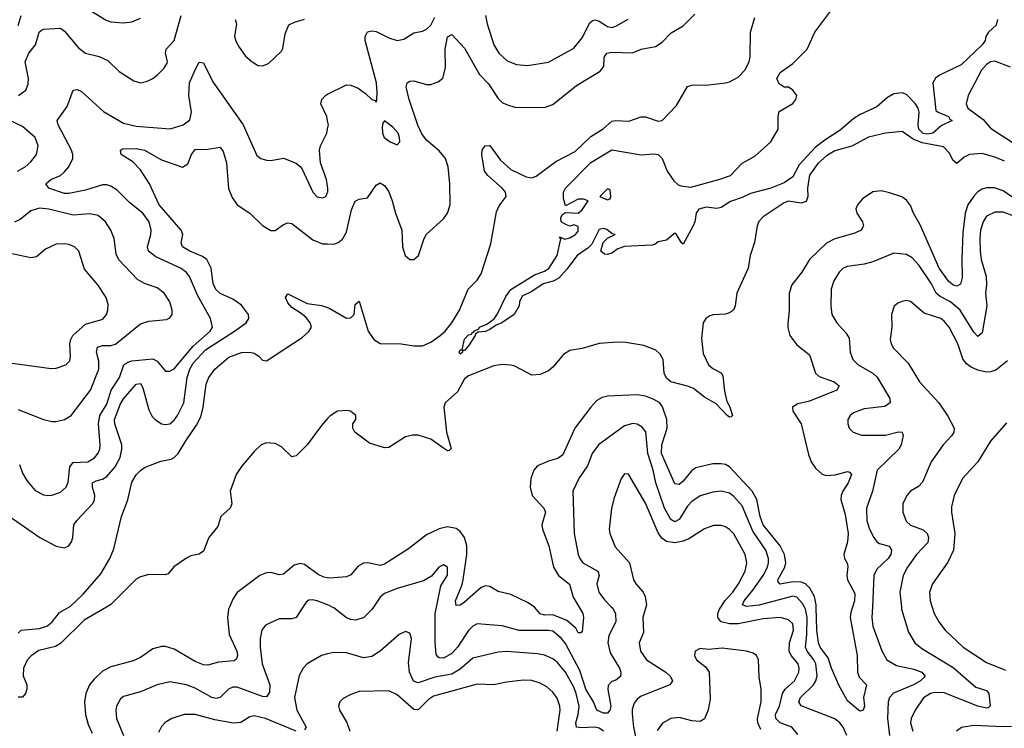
# Model space of a CAD drawing. Header units: inches. Extents: x 1934316 to 2140091, y 524953 to 667329.
# Tile 201 of 256: x 2018537 to 2023215, y 619424 to 622789. Entities that reach past the tile are written whole.
import ezdxf

# ---------------------------------------------------------------- set-up
doc = ezdxf.new("R2010")
doc.units = ezdxf.units.IN
doc.header["$MEASUREMENT"] = 0
for name, color, linetype in [('C0611', 7, 'Continuous'), ('C0612', 7, 'Continuous'), ('C0621', 7, 'Continuous'), ('C0622', 7, 'Continuous')]:
    doc.layers.add(name, color=color, linetype=linetype)

msp = doc.modelspace()

# ---------------------------------------------------------------- linework, layer by layer
at = {"layer": 'C0611', "color": 5}
for points, elevation in [([(2018948.5, 620000), (2018842.6, 619937.4), (2018730, 619826.2), (2018707.1, 619813), (2018626.8, 619793.2), (2018591.7, 619768.3), (2018572.8, 619747.2), (2018554.9, 619710), (2018553.7, 619673.7), (2018570.3, 619630), (2018570.3, 619610), (2018563.8, 619590), (2018550, 619572.3), (2018530, 619571.6)], 180), ([(2018530, 619875.7), (2018543.9, 619890), (2018630, 619897.4), (2018669.3, 619910.7), (2018690.3, 619929.7), (2018725.7, 619974.3), (2018770.8, 620000)], 180), ([(2019533.7, 620000), (2019529.4, 619990), (2019523.9, 619950), (2019532.4, 619870), (2019568, 619790), (2019571.6, 619770), (2019566.5, 619753.5), (2019555.1, 619744.8), (2019482, 619738), (2019430, 619724.6), (2019410, 619724.8), (2019370, 619741.3), (2019270, 619800.2), (2019230, 619812), (2019210, 619812.9), (2019170, 619802.2), (2019110, 619761.1), (2019075.7, 619744.3), (2018970, 619716.8), (2018930, 619694.7), (2018890, 619657.5), (2018868.8, 619630), (2018850.8, 619590), (2018845, 619550), (2018849.6, 619490), (2018862.3, 619442.3), (2018880.5, 619400.5)], 220), ([(2019882.5, 620000), (2019850, 619951.1), (2019830, 619944.2), (2019770, 619943.9), (2019705.4, 619914.6), (2019687.1, 619890), (2019679.7, 619850), (2019678.5, 619810), (2019688.4, 619730), (2019725.8, 619630), (2019724.4, 619595.6), (2019710, 619573.5), (2019690, 619574.8), (2019570, 619619.5), (2019550, 619619.4), (2019529.6, 619610.4), (2019490, 619570.8), (2019470, 619565.9), (2019450, 619570.5), (2019370, 619614.6), (2019330, 619631.2), (2019250, 619644.6), (2019190, 619630.7), (2019110, 619597.7), (2019030, 619575.3), (2019015.8, 619564.2), (2018997.2, 619530), (2018994, 619510), (2018996.9, 619470), (2019029.5, 619390)], 240), ([(2020000, 619777.3), (2019970, 619769.8), (2019902.6, 619730), (2019884.2, 619710), (2019865.3, 619674.7), (2019842.4, 619570), (2019852.9, 619510), (2019898.2, 619430), (2019890, 619417.4)], 260), ([(2019849.7, 619410), (2019704.7, 619470), (2019650, 619482.8), (2019630, 619479), (2019587.7, 619452.3), (2019551.8, 619448.2), (2019463.6, 619463.6), (2019370, 619489.2), (2019318, 619490), (2019259.3, 619470), (2019228.6, 619451.4), (2019210, 619433.3), (2019196.5, 619403.5)], 260)]:
    msp.add_lwpolyline(points, dxfattribs=dict(at, elevation=elevation))
at = {"layer": 'C0612', "color": 5}
for points, elevation in [([(2018530, 622761.7), (2018543.2, 622810)], 280), ([(2018531.2, 622428.8), (2018565.3, 622454.7), (2018576.6, 622483.4), (2018578.9, 622510), (2018562.4, 622590), (2018580.4, 622630), (2018611.8, 622670), (2018629.4, 622730.6), (2018640.2, 622739.8), (2018650, 622745), (2018730, 622749.2), (2018750, 622735.8), (2018816.2, 622656.2), (2018850, 622631.2), (2018914, 622614), (2018955.4, 622595.4), (2019010, 622543.7), (2019078.8, 622498.8), (2019110, 622490.2), (2019142.5, 622497.5), (2019170, 622510.2), (2019190, 622526.3), (2019221.6, 622558.4), (2019237, 622583), (2019239.4, 622590), (2019229.1, 622630), (2019232.4, 622650), (2019270.6, 622690), (2019303.9, 622810)], 260), ([(2018878.4, 622830), (2018947.7, 622787.7), (2018970, 622778.6), (2019030, 622774.2), (2019070, 622779.7), (2019110, 622797.3)], 280), ([(2019561.2, 622790), (2019566.2, 622770), (2019557.6, 622710), (2019564.8, 622684.8), (2019579, 622659), (2019610, 622617.1), (2019640.5, 622590), (2019670, 622572.4), (2019690, 622570.4), (2019718.6, 622581.4), (2019780.7, 622639.3), (2019787.3, 622652.7), (2019798, 622722), (2019815.6, 622764.4), (2019842, 622778), (2019890, 622792.2)], 260), ([(2018536.3, 620676.3), (2018550, 620636.3), (2018570, 620601.6), (2018610, 620554), (2018650, 620532.9), (2018670, 620529.1), (2018690, 620531.6), (2018730, 620545.2), (2018757.7, 620570), (2018767.4, 620592.6), (2018774.8, 620665.2), (2018790, 620686), (2018860.7, 620690), (2018891.5, 620708.5), (2018909.2, 620730.8), (2018917.3, 620750), (2018919.1, 620770), (2018911.2, 620870), (2018917.3, 620910), (2018950, 620963.2), (2018971.1, 621030), (2019010.8, 621090), (2019030.7, 621150), (2019050, 621163.7), (2019070, 621169.6), (2019170, 621179.3), (2019190, 621168), (2019230, 621120.2), (2019250, 621119.7), (2019270, 621132.1), (2019360.8, 621239.2), (2019442.2, 621310), (2019452.2, 621330), (2019443.4, 621370), (2019382, 621482), (2019343.7, 621570), (2019327, 621590), (2019300.3, 621610), (2019183.4, 621663.4), (2019149.4, 621689.4), (2019143.2, 621710), (2019160.2, 621770), (2019161.4, 621790), (2019151.3, 621830), (2019121.6, 621870), (2019059.8, 621919.8), (2018999.6, 621979.6), (2018970, 621998.7), (2018950, 622005), (2018930, 622005.1), (2018850, 621979.2), (2018770, 621963.6), (2018750, 621963.9), (2018675.1, 621990), (2018660.5, 622010), (2018685.1, 622030), (2018729.9, 622050.1), (2018750, 622067.3), (2018769.4, 622090.6), (2018788.4, 622130), (2018788.5, 622150), (2018782, 622170), (2018719.3, 622290), (2018714, 622310), (2018762.3, 622377.7), (2018790, 622454.9), (2018810, 622457.4), (2018830, 622448.9), (2018934.3, 622354.3), (2019030, 622297.4), (2019090, 622284.2), (2019251.5, 622271.5), (2019313, 622290), (2019345.4, 622314.6), (2019352.9, 622350), (2019341.1, 622430), (2019344.2, 622490), (2019370, 622552), (2019390, 622587.3), (2019410, 622584.9), (2019454.5, 622494.5), (2019598, 622290), (2019663.9, 622143.9), (2019682.8, 622130), (2019710, 622123.1), (2019730, 622121.3), (2019790, 622132.4), (2019850, 622108.2), (2019870, 622093), (2019879.1, 622079.1), (2019930, 621970.4), (2019950, 621948.7), (2019976.2, 621943.8), (2019991.2, 621950), (2020000, 621969.2)], 240), ([(2020000, 622308.7), (2019995.4, 622330), (2019968.2, 622390), (2019971.6, 622410), (2019989.8, 622430.2), (2020000, 622435.3)], 240), ([(2018526.6, 622070), (2018562.2, 622090), (2018590, 622114), (2018617.2, 622150), (2018624.8, 622190), (2018609.8, 622230), (2018550, 622282), (2018450.7, 622330)], 260), ([(2020000, 621998.7), (2019994.1, 622030), (2019965.3, 622110), (2019961.1, 622170), (2019965.4, 622190), (2019995.4, 622250), (2020000, 622271.3)], 240), ([(2018470, 620442.5), (2018631.7, 620330), (2018710, 620288.4), (2018750, 620282), (2018769.8, 620290.2), (2018783.1, 620310), (2018788.8, 620330), (2018794, 620390), (2018808.4, 620411.6), (2018882.4, 620490), (2018892.6, 620507.4), (2018894.3, 620530), (2018883.1, 620570), (2018883.2, 620590), (2018900, 620600), (2018930, 620607.6), (2018950, 620619.9), (2018990, 620666.3), (2019013.4, 620710), (2019022.2, 620750), (2019022.1, 620770), (2018988.2, 620870), (2018987.7, 620890), (2019014.9, 620965.1), (2019030.5, 620989.5), (2019090, 621058.1), (2019110, 621061.5), (2019121.3, 621041.3), (2019150, 620937.4), (2019165.4, 620905.4), (2019180.2, 620890), (2019210, 620870.8), (2019230, 620866.9), (2019250, 620870.8), (2019270, 620887.3), (2019286.2, 620910), (2019316, 620970), (2019332.6, 621090), (2019344.8, 621130), (2019361.6, 621158.4), (2019418.8, 621221.2), (2019557.5, 621310), (2019612.1, 621350), (2019625.8, 621370), (2019623.7, 621390), (2019590, 621433.2), (2019550, 621462.2), (2019490, 621489.3), (2019468.7, 621508.7), (2019456.1, 621536.1), (2019446.4, 621610), (2019425.9, 621650), (2019405.4, 621665.4), (2019344.5, 621690), (2019309.8, 621710), (2019303.7, 621730), (2019312, 621770), (2019303.2, 621790), (2019199.4, 621910), (2019153, 622010), (2019110, 622076.9), (2019074.3, 622114.3), (2019018, 622150), (2019015.1, 622170), (2019024.4, 622175.6), (2019090, 622177.7), (2019130, 622170.1), (2019210, 622123.8), (2019310, 622089.3), (2019335, 622105), (2019353, 622150), (2019370, 622172.9), (2019430, 622174.9), (2019490, 622183.8), (2019502.8, 622162.8), (2019518.7, 622110), (2019528.3, 621988.3), (2019545.5, 621945.5), (2019570.3, 621910), (2019630.8, 621870.8), (2019690, 621811.5), (2019730, 621789.1), (2019750, 621787.6), (2019790, 621816.9), (2019810, 621824.9), (2019830, 621821.6), (2019930, 621744.2), (2019974.9, 621725.1), (2020000, 621724.6)], 220), ([(2018530, 620938.5), (2018650, 620890.2), (2018690, 620880.9), (2018710, 620881.7), (2018750, 620890.3), (2018781.3, 620910), (2018872.9, 621030), (2018913.1, 621130), (2018913, 621167), (2018901.3, 621210), (2018905.7, 621234.3), (2018930, 621242.5), (2018970, 621242), (2018992.1, 621247.9), (2019110, 621344.5), (2019150, 621357.5), (2019233.9, 621366.1), (2019250, 621373.4), (2019260.5, 621390), (2019261.7, 621410), (2019250.8, 621450), (2019223.1, 621490), (2019190, 621515.8), (2019130, 621536.5), (2019095.8, 621555.8), (2019008.4, 621648.4), (2018995.2, 621675.2), (2018985, 621750), (2018969.8, 621790), (2018944.5, 621830), (2018910, 621858.9), (2018870, 621867.4), (2018790, 621861), (2018674.5, 621890), (2018630, 621894.3), (2018590, 621881.6), (2018538.8, 621841.2), (2018512.5, 621827.5)], 260), ([(2018490, 621159.7), (2018686.6, 621133.4), (2018710, 621134.9), (2018756.2, 621150), (2018774.2, 621170), (2018778.2, 621190), (2018775, 621250), (2018779.1, 621270), (2018789.8, 621290), (2018850, 621343.2), (2018932.1, 621367.9), (2018949.8, 621390), (2018955.8, 621410), (2018956.5, 621436.5), (2018947.6, 621470), (2018907.8, 621530), (2018844.7, 621604.7), (2018817.7, 621690), (2018797.6, 621710), (2018770, 621721.4), (2018750, 621725.3), (2018710, 621723.1), (2018659.7, 621700.3), (2018616, 621664), (2018590, 621657.8), (2018431.3, 621691.3)], 280), ([(2018770.8, 620000), (2018776.7, 620003.3), (2018838.9, 620061.1), (2018921.5, 620158.5), (2018964.7, 620230), (2018983.4, 620276.6), (2019021.1, 620430), (2019050.6, 620509.4), (2019070, 620593.1), (2019090, 620627.6), (2019110, 620648.8), (2019130, 620662), (2019206.6, 620693.4), (2019257, 620703), (2019270.3, 620709.7), (2019290.3, 620729.7), (2019325.7, 620790), (2019376.7, 620863.3), (2019397, 620903), (2019408.1, 620950), (2019422.1, 621057.9), (2019435, 621090), (2019463.6, 621130), (2019530, 621186.9), (2019590, 621208.4), (2019630, 621210.1), (2019650, 621206), (2019672.2, 621192.2), (2019690, 621173.1), (2019710, 621170.1), (2019879.3, 621280.7), (2019911.3, 621308.7), (2019922.5, 621330), (2019917, 621350), (2019896.1, 621376.1), (2019874.8, 621394.8), (2019830, 621422.9), (2019810, 621444.5), (2019799.3, 621470), (2019810, 621487.3), (2019902.2, 621442.2), (2019970, 621431.8), (2020000, 621421.9)], 180), ([(2020000, 620896.2), (2019970, 620862.9), (2019903.1, 620770), (2019850, 620718), (2019830, 620713.6), (2019781.4, 620761.4), (2019750, 620776.4), (2019710, 620779.3), (2019684.2, 620770), (2019650, 620738.8), (2019590, 620667.1), (2019565.9, 620630), (2019536, 620550), (2019544.4, 620490), (2019537.4, 620470), (2019492.2, 620430), (2019477.7, 620382.3), (2019436, 620330), (2019410, 620265.7), (2019390, 620251.9), (2019350, 620242.5), (2019330, 620232.7), (2019269.4, 620190.6), (2019242.5, 620157.5), (2019227.5, 620152.5), (2019150, 620154.2), (2019110, 620143.4), (2019090, 620132.4), (2018970, 620012.7), (2018948.5, 620000)], 180), ([(2020000, 620139), (2019981.8, 620141.8), (2019954.4, 620154.4), (2019890, 620202.2), (2019870, 620206.8), (2019841.6, 620198.4), (2019790, 620155.8), (2019770, 620152.7), (2019730, 620163.5), (2019710, 620162.5), (2019678, 620150), (2019570, 620068.4), (2019550, 620037.4), (2019533.7, 620000)], 220), ([(2020000, 620010.3), (2019950, 620029.8), (2019925.7, 620034.3), (2019910, 620032.1), (2019897.5, 620022.5), (2019882.5, 620000)], 240)]:
    msp.add_lwpolyline(points, dxfattribs=dict(at, elevation=elevation))
at = {"layer": 'C0621', "color": 5}
for points, elevation in [([(2020217.9, 620000), (2020210, 619988.6), (2020170, 619948.5), (2020130, 619938), (2020110, 619940.3), (2020090, 619948.9), (2020030, 619995.9), (2020022.2, 620000)], 240), ([(2021349.3, 620000), (2021354.6, 619994.6), (2021368, 619968), (2021368.7, 619930), (2021335.9, 619864.1), (2021331.2, 619830), (2021342.7, 619782.7), (2021387.2, 619710), (2021393, 619690), (2021392.2, 619670), (2021370, 619652.8), (2021350, 619646), (2021332.8, 619627.2), (2021331.1, 619608.9), (2021346, 619530), (2021341.3, 619510), (2021330, 619495.4), (2021310, 619496.5), (2021279.8, 619510), (2021263.5, 619550), (2021227.4, 619610), (2021198.3, 619698.3), (2021130, 619826.9), (2021110, 619852.7), (2021070, 619884.9), (2021048.8, 619888.8), (2020910, 619888.7), (2020830, 619910.7), (2020710, 619920.3), (2020690, 619909.8), (2020670, 619887.9), (2020617.7, 619810), (2020590, 619779.6), (2020550, 619757.4), (2020530, 619758.4), (2020523.1, 619763.1), (2020516.1, 619776.1), (2020511, 619831), (2020510.8, 619969.2), (2020517.2, 620000)], 240), ([(2021194.6, 620000), (2021213.1, 619970), (2021216.2, 619950), (2021210, 619882), (2021202.8, 619877.2), (2021190, 619877.4), (2021179.1, 619899.1), (2021136, 619936), (2021070, 619962.5), (2021030, 619960.9), (2021010, 619968.3), (2020982.4, 620000)], 220), ([(2021512.1, 620000), (2021497.8, 619950), (2021500.7, 619879.3), (2021480.8, 619830), (2021487.1, 619790), (2021515.3, 619750), (2021606.3, 619690), (2021628.9, 619670), (2021638, 619650), (2021626.7, 619630), (2021490, 619577), (2021470, 619562.5), (2021456, 619544), (2021446.9, 619513.1), (2021447.1, 619492.9), (2021452.8, 619430), (2021466.3, 619370)], 260), ([(2022233.9, 619393.9), (2022205.1, 619430), (2022149.9, 619449.9), (2022129.5, 619470), (2022128.3, 619490), (2022147.7, 619530), (2022161.1, 619590), (2022174.7, 619610), (2022217.6, 619650), (2022239.1, 619690), (2022241, 619710), (2022235.8, 619730), (2022202.8, 619770), (2022193.2, 619790), (2022195.2, 619830), (2022214.1, 619890), (2022210, 619919.7), (2022190, 619939.1), (2022149.9, 619949.9), (2022070, 619944.7), (2021950, 619920.6), (2021910, 619920.3), (2021869.8, 619930), (2021854, 619950), (2021854.8, 619970), (2021861.8, 619990), (2021868.2, 620000)], 260), ([(2022466.4, 619390), (2022449.9, 619430), (2022434.4, 619450), (2022410, 619469.4), (2022250.5, 619530.5), (2022238.4, 619550), (2022247, 619570), (2022308.4, 619630), (2022320.4, 619650), (2022326, 619674), (2022319.3, 619730), (2022309.9, 619750), (2022277.8, 619790), (2022271.1, 619810), (2022277, 619870), (2022277.9, 619950), (2022270.4, 619990.4), (2022265.6, 620000)], 240), ([(2022493.6, 620000), (2022485.4, 619974.6), (2022482.1, 619950), (2022515.8, 619770), (2022517.6, 619690), (2022526.4, 619666.4), (2022560.8, 619630), (2022546, 619570), (2022550.9, 619529.1), (2022544.7, 619510), (2022530, 619506), (2022522.7, 619510), (2022470, 619554.5), (2022428.7, 619628.7), (2022393.8, 619710), (2022379, 619759), (2022341.1, 619810), (2022331.6, 619830), (2022324.7, 619890), (2022321.2, 620000)], 220), ([(2022588.4, 620000), (2022586.3, 619950), (2022590.2, 619909.8), (2022632.8, 619792.8), (2022657.6, 619750), (2022703.1, 619723.1), (2022784.7, 619704.7), (2022823.6, 619690), (2022839, 619670), (2022817.1, 619650), (2022783.8, 619630), (2022688.6, 619591.4), (2022670.1, 619570), (2022663.5, 619550), (2022660.8, 619470), (2022669.3, 619389.3)], 240), ([(2022726.1, 620000), (2022727.2, 619990), (2022760.3, 619880.3), (2022790.7, 619830.7), (2022823.4, 619803.4), (2022973, 619713), (2023079.7, 619619.7), (2023130, 619604), (2023141.2, 619590), (2023148.5, 619531.5), (2023139.4, 619520.6), (2023130, 619519.2), (2023089.7, 619530), (2022930, 619592.1), (2022885.2, 619594.8), (2022865.3, 619590), (2022831.4, 619568.6), (2022791, 619510), (2022772.6, 619470), (2022769.4, 619450), (2022780.6, 619410)], 260), ([(2022872.4, 620000), (2022882.2, 619970), (2022904.7, 619930), (2022935, 619890), (2023020.2, 619810), (2023130, 619736.5), (2023220.2, 619700.2)], 280), ([(2021311.2, 619411.2), (2021290, 619424.5), (2021270, 619429.9), (2021206.2, 619426.2), (2021182.4, 619430), (2021178.8, 619450), (2021190.6, 619489.4), (2021195.4, 619530), (2021181.5, 619590), (2021170, 619619.1), (2021130, 619690.5), (2021090, 619737.9), (2021070, 619753.7), (2021030, 619771.1), (2020997.3, 619777.3), (2020850, 619788.1), (2020810, 619785.9), (2020690, 619757.5), (2020630, 619704.4), (2020590, 619681.5), (2020510, 619666.6), (2020430, 619640.4), (2020408.1, 619648.1), (2020389, 619690), (2020384.5, 619735.5), (2020398.2, 619850), (2020390, 619875.6), (2020370, 619884.2), (2020339.3, 619870), (2020249.5, 619790.5), (2020210, 619765.5), (2020170, 619759.1), (2020090, 619782.3), (2020030, 619784.8), (2020000, 619777.3)], 260), ([(2022059, 619419), (2022043.7, 619450), (2022042.9, 619470), (2022060.7, 619550), (2022059.5, 619610), (2022050.9, 619669.1), (2022048, 619750), (2022037.6, 619770), (2022021.7, 619781.7), (2021990, 619791.1), (2021874.8, 619805.2), (2021810, 619799.1), (2021770, 619803), (2021746.4, 619790), (2021743.7, 619770), (2021752.2, 619750), (2021795.6, 619715.6), (2021813.1, 619690), (2021817.2, 619562.8), (2021808.8, 619511.2), (2021790.9, 619469.1), (2021770, 619456), (2021730, 619459.4), (2021670, 619475.9), (2021630, 619470.8), (2021591.6, 619448.4), (2021565.9, 619414.1)], 280), ([(2021089.9, 619410.1), (2021104.6, 619510), (2021103, 619530), (2021090, 619566.9), (2021070, 619595.6), (2021041.7, 619621.7), (2021010, 619639.1), (2020970, 619651.9), (2020930, 619652.7), (2020850, 619643.4), (2020790, 619629.8), (2020710, 619634.1), (2020503, 619577), (2020478.4, 619561.6), (2020430, 619511.3), (2020410, 619513.9), (2020330, 619583.7), (2020290, 619602.8), (2020150, 619598.4), (2020110, 619585.1), (2020073.6, 619566.4), (2020058.4, 619550), (2020051.8, 619530), (2020055.6, 619510), (2020091.1, 619451.1), (2020105.1, 619410)], 280), ([(2023250, 619433.3), (2023210.6, 619430.6), (2023070, 619437.5), (2023011.7, 619428.3), (2022988.2, 619410)], 280)]:
    msp.add_lwpolyline(points, dxfattribs=dict(at, elevation=elevation))
at = {"layer": 'C0622', "color": 5}
for points, elevation in [([(2023182.9, 622790), (2023176.8, 622763.2), (2023139.6, 622730), (2023128.2, 622710), (2023123.6, 622690), (2023110.2, 622670), (2023010, 622575.3), (2022910, 622527.8), (2022888.3, 622511.7), (2022876.3, 622490), (2022890, 622358.8), (2022901, 622350), (2022950.3, 622330), (2022956.7, 622316.7), (2022966.8, 622310), (2022915.1, 622284.9), (2022875.4, 622250), (2022850, 622245.9), (2022830, 622249.1), (2022808.8, 622270), (2022805.6, 622290), (2022810.5, 622350), (2022805.9, 622370), (2022791.8, 622391.8), (2022750, 622434.4), (2022730, 622442.6), (2022690, 622437.9), (2022660.5, 622419.5), (2022610, 622375.6), (2022530, 622339.9), (2022499.9, 622320.1), (2022435.8, 622264.2), (2022362.2, 622217.8), (2022317.1, 622182.9), (2022240.5, 622099.5), (2022210, 622043.2), (2022170, 622014.5), (2022106.3, 621990), (2022010, 621964.4), (2021970, 621945.2), (2021913.6, 621926.4), (2021870, 621897.6), (2021850, 621893.3), (2021798.6, 621898.6), (2021764.2, 621890), (2021751.3, 621870), (2021744.7, 621830), (2021736.3, 621810), (2021690, 621722.7), (2021681.2, 621730), (2021658, 621770), (2021650, 621775.3), (2021610, 621742), (2021570, 621735.3), (2021556.3, 621723.7), (2021541.4, 621718.6), (2021410, 621711.8), (2021378.6, 621701.5), (2021350, 621680.9), (2021330, 621674), (2021315.3, 621675.3), (2021298, 621690), (2021309.1, 621730.9), (2021330, 621752), (2021366, 621770), (2021352.5, 621772.5), (2021327.1, 621792.9), (2021310, 621798), (2021290, 621793.6), (2021255.8, 621724.2), (2021236.2, 621703.8), (2021184.9, 621670), (2021136, 621604), (2021098.2, 621561.8), (2021072.1, 621547.9), (2021024.5, 621535.6), (2020970, 621498), (2020924.3, 621475.7), (2020911.4, 621450), (2020910.2, 621430), (2020886, 621390), (2020828.4, 621350), (2020801.2, 621338.8), (2020770, 621317.6), (2020750, 621308.7), (2020714.9, 621305.1), (2020702, 621298), (2020701.6, 621290), (2020670, 621240.9), (2020650, 621219), (2020641, 621219), (2020641, 621210), (2020630, 621201.2), (2020625.6, 621210), (2020630, 621221), (2020639, 621221), (2020650, 621271.6), (2020670, 621292.3), (2020683.3, 621296.7), (2020690, 621307.3), (2020694.6, 621305.4), (2020694, 621310), (2020718, 621322), (2020720.9, 621330), (2020756.9, 621343.1), (2020791.1, 621368.9), (2020807.2, 621392.8), (2020845.9, 621474.1), (2020870, 621507.6), (2020982.6, 621577.4), (2021030, 621594.9), (2021051.5, 621608.5), (2021091.1, 621670), (2021108, 621748), (2021102, 621758), (2021127.7, 621747.7), (2021150, 621753.4), (2021177, 621770), (2021190, 621784.9), (2021190, 621808), (2021170, 621815.3), (2021150, 621809), (2021134.6, 621814.6), (2021108.9, 621828.9), (2021108.7, 621850), (2021116.4, 621863.6), (2021130, 621874), (2021190, 621871.3), (2021210, 621886), (2021238, 621930), (2021216.5, 621936.5), (2021190, 621937.2), (2021130, 621906), (2021120.2, 621940.2), (2021121.2, 621970), (2021129.4, 621990), (2021250, 622111.8), (2021350, 622171.8), (2021490, 622148.4), (2021550, 622152), (2021570, 622148.5), (2021590, 622130.4), (2021613.9, 622070), (2021644.5, 622024.5), (2021665.6, 622005.6), (2021679.7, 621999.7), (2021725.2, 621994.8), (2021859.3, 622030), (2021914.5, 622050), (2021970, 622107.7), (2022030, 622142), (2022106, 622210), (2022140.9, 622270), (2022141.2, 622330), (2022146, 622354), (2022210, 622391.3), (2022224, 622410), (2022228.7, 622430), (2022210, 622455.3), (2022190, 622468.7), (2022170, 622468.7), (2022145.6, 622485.6), (2022134, 622510), (2022150, 622538.8), (2022210, 622580.7), (2022279.3, 622650), (2022314.5, 622730), (2022419.3, 622870)], 160), ([(2020000, 621724.6), (2020030, 621724), (2020050, 621731.4), (2020070, 621746.7), (2020090, 621780.3), (2020113.6, 621886.4), (2020130, 621927), (2020150, 621936.9), (2020190, 621943.6), (2020230, 622003.8), (2020250, 622014.9), (2020270, 622002.6), (2020290, 621972.7), (2020306.5, 621930), (2020322.5, 621870), (2020352.8, 621790), (2020354.9, 621710), (2020368.5, 621670), (2020390, 621650.7), (2020410, 621650.8), (2020431.8, 621670), (2020458.5, 621750), (2020469.8, 621770.2), (2020550, 621843.6), (2020569.9, 621870.1), (2020582.9, 621910), (2020580.8, 622010), (2020572.2, 622090), (2020559.9, 622130), (2020530, 622166.4), (2020470, 622218), (2020447.6, 622247.6), (2020428.7, 622288.7), (2020387, 622410), (2020373.3, 622470), (2020378.3, 622490), (2020390, 622498.2), (2020410, 622499.4), (2020470, 622482.2), (2020490, 622482.4), (2020525.8, 622494.2), (2020547.9, 622512.1), (2020559.6, 622560.4), (2020559, 622650), (2020570, 622708.2), (2020590, 622719.3), (2020650, 622654), (2020721.9, 622530), (2020764.6, 622484.6), (2020810, 622415), (2020830, 622396.8), (2020850, 622386), (2020890, 622374.7), (2021030, 622372.3), (2021070, 622387.1), (2021183, 622477), (2021295.2, 622544.8), (2021312.4, 622567.6), (2021313.2, 622610), (2021326.6, 622630), (2021350, 622634.6), (2021448.4, 622631.6), (2021490.5, 622649.5), (2021557.3, 622662.7), (2021590, 622683.2), (2021632.7, 622727.3), (2021690, 622760.2), (2021744.2, 622815.8)], 220), ([(2020000, 622435.3), (2020090, 622480.2), (2020110, 622479), (2020144.3, 622464.3), (2020179.6, 622439.6), (2020210, 622410.5), (2020225.8, 622405.8), (2020230, 622398), (2020233.4, 622406.6), (2020235.6, 622444.4), (2020231.4, 622490), (2020177.9, 622690), (2020178.7, 622710), (2020190, 622732.6), (2020210, 622737.1), (2020230, 622733.7), (2020290, 622703.5), (2020330, 622691), (2020362.7, 622697.3), (2020410, 622727.4), (2020450, 622735.5), (2020470, 622745.2), (2020490, 622763.8), (2020510, 622801.7)], 240), ([(2020000, 621421.9), (2020010, 621418.6), (2020090, 621372.4), (2020110, 621373), (2020125.4, 621390), (2020130, 621437.3), (2020150, 621452), (2020192.6, 621310), (2020219.4, 621270), (2020250, 621251), (2020350, 621250.4), (2020410, 621240.5), (2020450, 621241.2), (2020490, 621258.5), (2020534.9, 621290), (2020557.8, 621310), (2020590.5, 621350), (2020626.8, 621410), (2020667, 621510), (2020710, 621552.4), (2020730, 621582), (2020775.2, 621724.8), (2020802.6, 621877.4), (2020815.2, 621904.8), (2020847.5, 621950), (2020844.4, 621970), (2020829.2, 621990), (2020760.5, 622050), (2020745, 622070), (2020732.9, 622150), (2020734, 622170), (2020748.6, 622190), (2020770, 622191.3), (2020821.6, 622121.6), (2020870, 622078), (2020942.6, 622042.6), (2020970, 622038.3), (2020990, 622046.4), (2021084.3, 622115.7), (2021176.3, 622163.7), (2021250, 622234), (2021309.5, 622270.6), (2021350, 622307.9), (2021370, 622311.3), (2021431.7, 622308.3), (2021490, 622328.6), (2021510, 622328.6), (2021570, 622308.1), (2021589.7, 622310.3), (2021658.1, 622381.9), (2021710, 622471.5), (2021730, 622478.2), (2021810, 622480.2), (2021890, 622489.4), (2021910, 622493.7), (2021950, 622516.2), (2021982.8, 622550), (2022002.3, 622590), (2022007.1, 622612.8), (2022009.2, 622730), (2022030, 622799.5)], 180), ([(2020750.2, 622810), (2020757.2, 622770), (2020790.1, 622670.1), (2020812.8, 622630), (2020853.4, 622593.4), (2020896.7, 622576.7), (2020950, 622571.3), (2021050, 622588), (2021170, 622654.7), (2021210, 622702.7), (2021246.1, 622773.9), (2021256.4, 622783.6), (2021270, 622788.6), (2021290, 622782.3), (2021330, 622756.5), (2021350, 622753), (2021370, 622758.8), (2021428.5, 622791.5)], 240), ([(2023244.1, 622564.1), (2023170, 622591.9), (2023150, 622589.9), (2023130, 622576.7), (2023107.2, 622550), (2023044.2, 622430), (2023034, 622390), (2023041.5, 622370), (2023115.4, 622315.4), (2023150, 622275), (2023280.2, 622190)], 180), ([(2020000, 622271.3), (2020004, 622290), (2020000, 622308.7)], 240), ([(2023217, 622117), (2023175.1, 622135.1), (2023110, 622153.9), (2023050, 622149.9), (2023024, 622136), (2022990, 622106.9), (2022970, 622123), (2022955.6, 622155.6), (2022926.3, 622186.3), (2022825.3, 622205.3), (2022782.8, 622222.8), (2022730, 622259.1), (2022650.1, 622249.9), (2022570, 622231.2), (2022490, 622188.1), (2022410, 622166.3), (2022370, 622142.7), (2022330, 622106.2), (2022290, 622051.6), (2022279.6, 621990), (2022281.4, 621950), (2022274, 621926), (2022250, 621918.2), (2022190, 621928.2), (2022170, 621920.2), (2022070, 621852.7), (2022049.6, 621830.4), (2022041.5, 621810), (2022028.7, 621731.3), (2022008.3, 621670), (2021998.1, 621610), (2021944.2, 621490), (2021935.9, 621430), (2021928.2, 621410), (2021910, 621397), (2021890, 621391.7), (2021831.6, 621388.4), (2021816.4, 621383.6), (2021796.3, 621370), (2021784.6, 621350), (2021775.7, 621275.7), (2021784.8, 621204.8), (2021810.1, 621150.1), (2021830, 621133.7), (2021870, 621112.2), (2021878.2, 621098.2), (2021885.2, 621025.2), (2021896.8, 620976.8), (2021910, 620953.8), (2021923.8, 620910), (2021917.3, 620902.7), (2021910, 620901.1), (2021898.7, 620910), (2021845.6, 620965.6), (2021790, 620996.3), (2021737.8, 621037.8), (2021709.5, 621049.5), (2021630, 621069.7), (2021610, 621086.5), (2021599.7, 621110), (2021595, 621175), (2021580.7, 621200.7), (2021559.3, 621219.3), (2021502.4, 621242.4), (2021416.4, 621256.4), (2021377.8, 621257.8), (2021290, 621251.4), (2021210, 621228.7), (2021150, 621218.8), (2021120.1, 621199.9), (2021070, 621139.6), (2021050, 621122.4), (2021010, 621105.1), (2020970, 621100.9), (2020890, 621143.7), (2020870, 621149.5), (2020830, 621151.6), (2020790, 621146), (2020670, 621098.4), (2020650, 621084.5), (2020617.4, 621022.6), (2020558.5, 620970), (2020552.8, 620950), (2020565.5, 620830), (2020587.3, 620752.7), (2020577, 620743), (2020570, 620742.4), (2020550, 620754.3), (2020490, 620797.2), (2020430, 620815.6), (2020403.4, 620816.6), (2020370, 620807.8), (2020290, 620757), (2020270, 620756.2), (2020198.4, 620778.4), (2020129.2, 620830), (2020119, 620850), (2020119, 620870), (2020133.2, 620890), (2020134, 620910), (2020108.7, 620930), (2020090, 620934), (2020046.8, 620930), (2020010, 620907.3), (2020000, 620896.2)], 180), ([(2020000, 621969.2), (2020000.4, 621970), (2020001.6, 621990), (2020000, 621998.7)], 240), ([(2023368.1, 621868.1), (2023210, 621976.6), (2023168.7, 621991.3), (2023130, 621990.9), (2023110, 621985.4), (2023090, 621972.7), (2023070, 621951.6), (2023042.2, 621910), (2023030.1, 621870), (2023017.8, 621777.8), (2023013.4, 621653.4), (2023015.6, 621564.4), (2023007.1, 621532.9), (2022990, 621523.7), (2022970, 621529.9), (2022950, 621548), (2022905.9, 621610), (2022815.7, 621815.7), (2022784.5, 621870), (2022770, 621906.6), (2022750, 621932.8), (2022728.2, 621948.2), (2022670, 621967.8), (2022630, 621976.1), (2022590, 621971.7), (2022541.2, 621938.8), (2022517.2, 621910), (2022509.5, 621890.5), (2022514, 621870), (2022541.5, 621830), (2022545.8, 621810), (2022535.2, 621790), (2022504.6, 621775.4), (2022410, 621749.3), (2022370, 621728.3), (2022290.2, 621650), (2022253.8, 621590), (2022205.8, 621530), (2022193.4, 621490), (2022192.9, 621407.1), (2022187.3, 621347.3), (2022187.3, 621327.3), (2022196.9, 621290), (2022230, 621245.7), (2022290, 621197.1), (2022318.8, 621110), (2022335.5, 621095.5), (2022406.7, 621070), (2022430.3, 621050), (2022419.3, 621030), (2022290, 620978.4), (2022234.4, 620965.6), (2022208.8, 620950), (2022210.3, 620930), (2022250.2, 620870), (2022285.2, 620725.2), (2022297.8, 620690), (2022318.8, 620658.8), (2022350, 620631.3), (2022370, 620625.5), (2022411.5, 620628.5), (2022470, 620643.2), (2022480, 620640), (2022488.9, 620630), (2022473.3, 620590), (2022447.5, 620550), (2022439.8, 620530), (2022438.6, 620510), (2022459.3, 620439.3), (2022473.1, 620350), (2022470.5, 620309.5), (2022452.8, 620250), (2022455.8, 620230), (2022468.5, 620208.5), (2022472.4, 620192.4), (2022466.4, 620150), (2022469.5, 620130), (2022505, 620065), (2022503.3, 620030), (2022493.6, 620000)], 220), ([(2023270, 621852.9), (2023210, 621875.8), (2023170, 621875.9), (2023130, 621855.8), (2023115.1, 621830), (2023102.4, 621790), (2023098.3, 621750), (2023100.1, 621690), (2023105.4, 621650), (2023129, 621570), (2023130.7, 621530), (2023126.2, 621490), (2023132, 621430), (2023110, 621302), (2023090, 621285.4), (2023070, 621304.8), (2023004.9, 621410), (2022959.6, 621450), (2022910, 621474.1), (2022891.7, 621490), (2022870, 621535.8), (2022810, 621622.5), (2022778.2, 621658.2), (2022750, 621674.8), (2022690, 621680.3), (2022590, 621640.3), (2022550, 621628.8), (2022470, 621617.4), (2022450, 621608.7), (2022430, 621590.9), (2022406, 621550), (2022392.9, 621510), (2022391.4, 621428.6), (2022396.5, 621390), (2022419.6, 621350), (2022462.9, 621302.9), (2022477.6, 621277.6), (2022482.9, 621210), (2022495.2, 621175.2), (2022520.3, 621150), (2022590.1, 621110.1), (2022611.7, 621091.7), (2022671, 620990), (2022673.6, 620970), (2022647.3, 620952.7), (2022550, 620940.7), (2022498.2, 620921.8), (2022482.4, 620910), (2022472.2, 620890), (2022472.2, 620870), (2022478.4, 620850), (2022497.3, 620830), (2022536.3, 620816.3), (2022650, 620817), (2022712.4, 620832.4), (2022730.2, 620830.2), (2022735.2, 620815.2), (2022726, 620770), (2022713.5, 620750), (2022611.1, 620650), (2022589.4, 620550), (2022561.1, 620470), (2022561.8, 620410), (2022574.7, 620370), (2022594.7, 620330), (2022609.2, 620310), (2022622.2, 620302.2), (2022668.4, 620288.4), (2022679.7, 620270), (2022675.5, 620250), (2022663.7, 620230), (2022610, 620180.3), (2022595, 620150), (2022588.4, 620000)], 240), ([(2023230.3, 621170), (2023174.6, 621125.4), (2023150, 621116.5), (2023130, 621116.1), (2023090, 621125.4), (2023058.5, 621138.5), (2023035.4, 621155.4), (2023018.4, 621178.4), (2022993.7, 621250), (2022953.1, 621330), (2022930, 621358.5), (2022913.5, 621370), (2022835, 621395), (2022770, 621451.8), (2022750, 621456.2), (2022730, 621451.6), (2022710, 621442.9), (2022691.8, 621428.2), (2022679.5, 621390), (2022680.2, 621330), (2022673.6, 621270), (2022677.6, 621250), (2022689.2, 621230), (2022757.8, 621157.8), (2022812.8, 621070), (2022904.9, 620970), (2022946.8, 620906.8), (2022976.5, 620850), (2022975.8, 620830), (2022965.9, 620814.1), (2022924.4, 620770), (2022867.9, 620690), (2022827.2, 620592.8), (2022807.2, 620572.8), (2022770, 620549.7), (2022751.6, 620530), (2022733.8, 620490), (2022732.9, 620450), (2022748.3, 620408.3), (2022769, 620389), (2022830, 620366.5), (2022849.2, 620350), (2022855.8, 620330), (2022852.7, 620307.3), (2022797.9, 620250), (2022754.6, 620190), (2022734.8, 620150), (2022718.3, 620070), (2022726.1, 620000)], 260), ([(2022321.2, 620000), (2022320.9, 620010), (2022312.7, 620050), (2022291.7, 620090), (2022270.2, 620110.2), (2022250, 620118.9), (2022210, 620119.4), (2022150, 620109), (2022140.1, 620120.1), (2022138.5, 620130), (2022173.1, 620190), (2022177.8, 620210), (2022171.1, 620250), (2022150.8, 620290.9), (2022069, 620390), (2022055.3, 620430), (2022039.3, 620510), (2022016.6, 620550), (2021910, 620666.5), (2021890, 620676.7), (2021870, 620679.9), (2021830, 620679.9), (2021750, 620661.6), (2021730, 620648.2), (2021690, 620597.7), (2021670, 620582.6), (2021650, 620584.5), (2021585.6, 620730), (2021588.3, 620770), (2021613.4, 620850), (2021612, 620890), (2021591.2, 620951.2), (2021578.8, 620970), (2021550, 620986.4), (2021510, 621001.1), (2021470, 621007.5), (2021330, 621001), (2021304.8, 620995.2), (2021279.4, 620980.6), (2021250.1, 620949.9), (2021174, 620850), (2021117.6, 620722.4), (2021094.3, 620705.7), (2021050, 620693.6), (2020996.9, 620670), (2020979.3, 620650), (2020966, 620610), (2020961.5, 620570), (2020971.2, 620530), (2021027, 620470), (2021035.1, 620450), (2021018, 620390), (2021020.4, 620370), (2021051.6, 620290), (2021073.5, 620190), (2021097, 620150), (2021148.4, 620108.4), (2021166.2, 620046.2), (2021194.6, 620000)], 220), ([(2022265.6, 620000), (2022257.1, 620017.1), (2022230, 620046.6), (2022210, 620051.2), (2022050, 620009.6), (2021990, 620001.9), (2021971.1, 620010), (2021979, 620030), (2022020.6, 620079.4), (2022069.9, 620150), (2022090.8, 620190), (2022094.8, 620210), (2022094.5, 620230), (2022082.6, 620270), (2022020.2, 620360.2), (2021970, 620480.3), (2021930, 620525.5), (2021910, 620540.2), (2021870, 620549.9), (2021830, 620546.1), (2021770, 620528.2), (2021730, 620501.8), (2021710, 620478.5), (2021670, 620415), (2021650, 620404.9), (2021630, 620416.2), (2021600.7, 620470), (2021558.7, 620590), (2021546.6, 620650), (2021520.9, 620730), (2021512.1, 620832.1), (2021494.9, 620854.9), (2021470, 620868.8), (2021450, 620872.4), (2021410, 620860.7), (2021286.9, 620770), (2021256.5, 620730), (2021234.3, 620670), (2021194, 620610), (2021165.2, 620550), (2021170.8, 620350), (2021190.2, 620250), (2021198.2, 620230), (2021213.2, 620210), (2021283.2, 620170), (2021289.4, 620150), (2021279.3, 620110), (2021289.2, 620070), (2021314.9, 620034.9), (2021349.3, 620000)], 240), ([(2023225.2, 620874.8), (2023150, 620788.3), (2023089.2, 620690), (2023015.9, 620610), (2022976.6, 620530), (2022964.3, 620475.7), (2022964.3, 620450), (2022980.4, 620350), (2022973.4, 620270), (2022947.2, 620212.8), (2022874, 620110), (2022860.2, 620070), (2022862.7, 620030), (2022872.4, 620000)], 280), ([(2021868.2, 620000), (2021887.6, 620030), (2021924.9, 620070), (2021952.3, 620110), (2021983.2, 620170), (2021992.2, 620210), (2021984.2, 620250), (2021930, 620347.7), (2021910, 620369), (2021890, 620381), (2021870, 620387.3), (2021833.5, 620386.5), (2021790, 620370.8), (2021716.1, 620323.9), (2021690, 620313.4), (2021650, 620305), (2021610, 620311.6), (2021587.9, 620327.9), (2021570, 620353.2), (2021510, 620493.8), (2021430, 620631.8), (2021410, 620632), (2021394.4, 620610), (2021360.8, 620519.2), (2021349.2, 620470), (2021338.2, 620370), (2021340.7, 620350), (2021366.7, 620286.7), (2021433.7, 620210), (2021453.8, 620130), (2021464.7, 620110), (2021498.6, 620070), (2021508.3, 620050), (2021515, 620010), (2021512.1, 620000)], 260), ([(2020982.4, 620000), (2020981.3, 620001.3), (2020950, 620021.6), (2020870, 620059.4), (2020810, 620074), (2020770, 620098), (2020750, 620100.9), (2020730, 620092.9), (2020650, 620022.7), (2020630, 620009.1), (2020610, 620007.1), (2020608, 620030), (2020637.3, 620102.7), (2020643.7, 620130), (2020661.3, 620250), (2020660.9, 620290), (2020650.4, 620330), (2020630, 620358.2), (2020610, 620372.7), (2020570, 620381.4), (2020530, 620372.2), (2020470, 620343.7), (2020383.6, 620276.4), (2020270, 620203), (2020250, 620198), (2020190.2, 620209.8), (2020170, 620208.7), (2020145.1, 620194.9), (2020110, 620152.4), (2020090, 620142.8), (2020010, 620137.5), (2020000, 620139)], 220), ([(2020517.2, 620000), (2020538.5, 620101.5), (2020570, 620151), (2020570, 620189), (2020550, 620201.1), (2020528.9, 620190), (2020492.7, 620147.3), (2020455.8, 620124.2), (2020330, 620088.2), (2020270, 620063.9), (2020250, 620046.3), (2020217.9, 620000)], 240), ([(2020022.2, 620000), (2020010, 620006.3), (2020000, 620010.3)], 240)]:
    msp.add_lwpolyline(points, dxfattribs=dict(at, elevation=elevation))
for points, elevation in [([(2020270, 622309.2), (2020261.7, 622298.3), (2020258.8, 622281.2), (2020260.8, 622250), (2020269.2, 622230), (2020296.3, 622210), (2020330, 622195.5), (2020342.9, 622210), (2020342, 622230), (2020334.5, 622250), (2020310, 622279.7)], 240), ([(2021330, 621986), (2021294, 621950), (2021330, 621934), (2021342, 621938), (2021346, 621950), (2021342, 621982)], 160)]:
    msp.add_lwpolyline(points, close=True, dxfattribs=dict(at, elevation=elevation))

doc.saveas('drawing.dxf')
